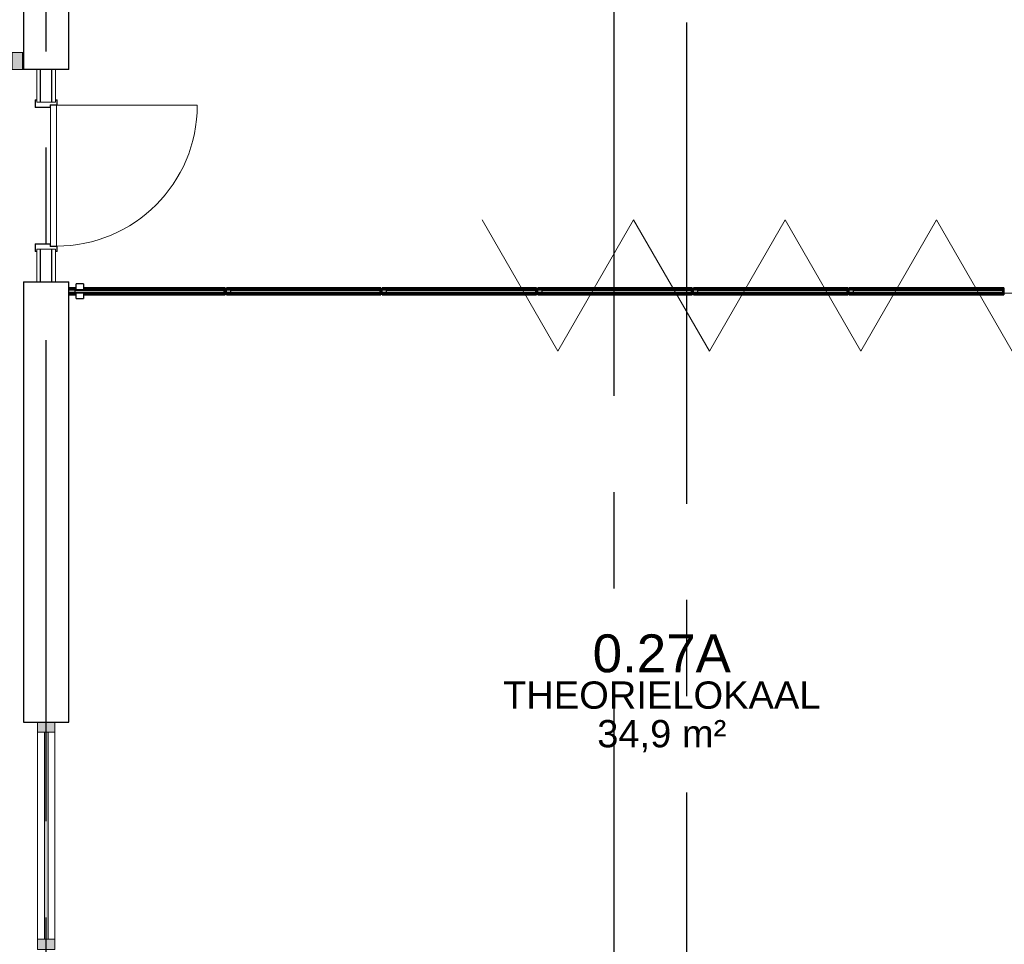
# Model space of a CAD drawing. Header units: millimetres. Extents: x -5940 to 121280, y -35718 to 26615.
# Tile 29 of 51: x 56075 to 62576, y 10258 to 16359. Entities that reach past the tile are written whole.
import ezdxf

# ---------------------------------------------------------------- set-up
doc = ezdxf.new("R2010")
doc.units = ezdxf.units.MM
doc.header["$LTSCALE"] = 100
doc.linetypes.add('CENTER', pattern=[50.8, 31.75, -6.35, 6.35, -6.35])
doc.linetypes.add('HIDDEN', pattern=[0.375, 0.25, -0.125])
for name, color, linetype in [('AL22----_BINNENWAND', 2, 'Continuous'), ('AL32----_BINNENKOZIJN', 1, 'Continuous'), ('BL$7----_STRAMIEN', 8, 'Continuous'), ('BL$8----_NVO RUIMTE', 253, 'HIDDEN'), ('BL$8----_RUIMTEBENAMING', 2, 'Continuous'), ('BL$8----_RUIMTENUMMER', 2, 'Continuous')]:
    doc.layers.add(name, color=color, linetype=linetype)
doc.styles.get("Standard").update_dxf_attribs({"font": 'arial.ttf'})

# ---------------------------------------------------------------- blocks, each defined once
blk = doc.blocks.new('System Panel - 31_CWP_glas_2-7858785-_--_100 begane grond')
at = {"linetype": 'ByBlock', "lineweight": -2}
blk.add_hatch(color=0, dxfattribs=at).paths.add_polyline_path([(683, -45), (-683, -45), (-683, -69), (683, -69)], flags=0)
at = {"color": 0, "linetype": 'ByBlock', "lineweight": -2}
for p, q in [((683, -45), (-683, -45)), ((-683, -45), (-683, -69)), ((683, -69), (683, -45)), ((-683, -69), (683, -69))]:
    blk.add_line(p, q, dxfattribs=at)
blk = doc.blocks.new('Rectangular Mullion - 31_CWM_067x114-7858732-_--_100 begane grond')
at = {"color": 0, "linetype": 'ByBlock', "lineweight": -2}
for p, q in [((59347.1, 42005.9), (59347.1, 43371.9)), ((59461.1, 42005.9), (59461.1, 43371.9))]:
    blk.add_line(p, q, dxfattribs=at)
blk = doc.blocks.new('Rectangular Mullion - 31_CWM_067x114-7858783-_--_100 begane grond')
at = {"linetype": 'ByBlock', "lineweight": -2}
blk.add_hatch(color=0, dxfattribs=at).paths.add_polyline_path([(0, 0), (-67, 0), (-67, 114), (0, 114)], flags=0)
at = {"color": 0, "linetype": 'ByBlock', "lineweight": -2}
for p, q in [((-67, 114), (0, 114)), ((-67, 0), (-67, 114)), ((0, 114), (0, 0)), ((0, 0), (-67, 0))]:
    blk.add_line(p, q, dxfattribs=at)
blk = doc.blocks.new('Rectangular Mullion - 31_CWM_067x114-7858784-_--_100 begane grond')
at = {"linetype": 'ByBlock', "lineweight": -2}
blk.add_hatch(color=0, dxfattribs=at).paths.add_polyline_path([(-67, 0), (0, 0), (0, 114), (-67, 114)], flags=0)
at = {"color": 0, "linetype": 'ByBlock', "lineweight": -2}
for p, q in [((0, 114), (-67, 114)), ((-67, 114), (-67, 0)), ((0, 0), (0, 114)), ((-67, 0), (0, 0))]:
    blk.add_line(p, q, dxfattribs=at)
blk = doc.blocks.new('Rectangular Mullion - 32-67x114-V59-_--_100 begane grond')
at = {"linetype": 'ByBlock', "lineweight": -2}
blk.add_hatch(color=0, dxfattribs=at).paths.add_polyline_path([(0, 0), (0, -114), (-67, -114), (-67, 0)], flags=0)
at = {"color": 0, "linetype": 'ByBlock', "lineweight": -2}
for p, q in [((-67, 0), (0, 0)), ((-67, -114), (-67, 0)), ((0, 0), (0, -114)), ((0, -114), (-67, -114))]:
    blk.add_line(p, q, dxfattribs=at)
blk = doc.blocks.new('FP_68-_--_100 begane grond')
at = {"color": 0, "linetype": 'ByBlock', "lineweight": -2}
for p, q in [((64706.1, 46258.9), (65726.1, 46258.9)), ((64780.4, 46264.2), (64782.8, 46263.4)), ((64782.8, 46263.4), (64785.2, 46262.6)), ((64785.2, 46262.6), (64787.6, 46261.9)), ((64787.6, 46261.9), (64790, 46261.2)), ((64790, 46261.2), (64792.4, 46260.6)), ((64792.4, 46260.6), (64794.8, 46260.1)), ((64794.8, 46260.1), (64797.2, 46259.6)), ((64797.2, 46259.6), (64799.6, 46259.1)), ((64799.6, 46259.1), (64802, 46258.8)), ((64802, 46258.8), (64804.4, 46258.4)), ((64804.4, 46258.4), (64806.8, 46258.2)), ((64806.8, 46258.2), (64809.2, 46258)), ((64809.2, 46258), (64811.6, 46257.8)), ((64811.6, 46257.8), (64814, 46257.7)), ((65361, 46264.2), (65363.4, 46263.4)), ((65363.4, 46263.4), (65365.8, 46262.6)), ((65365.8, 46262.6), (65368.2, 46261.9)), ((65368.2, 46261.9), (65370.6, 46261.2)), ((65370.6, 46261.2), (65373, 46260.6)), ((65373, 46260.6), (65375.4, 46260.1)), ((65375.4, 46260.1), (65377.8, 46259.6)), ((65377.8, 46259.6), (65380.2, 46259.1)), ((65380.2, 46259.1), (65382.6, 46258.8)), ((65382.6, 46258.8), (65385, 46258.4)), ((65385, 46258.4), (65387.4, 46258.2)), ((65387.4, 46258.2), (65389.8, 46258)), ((65389.8, 46258), (65392.2, 46257.8)), ((65392.2, 46257.8), (65394.6, 46257.7)), ((65519.7, 46264.2), (65522.1, 46263.4)), ((65522.1, 46263.4), (65524.5, 46262.6)), ((65524.5, 46262.6), (65526.9, 46261.9)), ((65526.9, 46261.9), (65529.3, 46261.2)), ((65529.3, 46261.2), (65531.7, 46260.6)), ((65531.7, 46260.6), (65534.1, 46260.1)), ((65534.1, 46260.1), (65536.5, 46259.6)), ((65536.5, 46259.6), (65538.9, 46259.1)), ((65538.9, 46259.1), (65541.3, 46258.8)), ((65541.3, 46258.8), (65543.7, 46258.4)), ((65543.7, 46258.4), (65546.1, 46258.2)), ((65546.1, 46258.2), (65548.5, 46258)), ((65548.5, 46258), (65550.9, 46257.8)), ((65550.9, 46257.8), (65553.3, 46257.7)), ((65678.5, 46264.2), (65680.9, 46263.4)), ((65680.9, 46263.4), (65683.3, 46262.6)), ((65683.3, 46262.6), (65685.7, 46261.9)), ((65685.7, 46261.9), (65688.1, 46261.2)), ((65688.1, 46261.2), (65690.5, 46260.6)), ((65690.5, 46260.6), (65692.9, 46260.1)), ((65692.9, 46260.1), (65695.3, 46259.6)), ((65695.3, 46259.6), (65697.7, 46259.1)), ((65697.7, 46259.1), (65700.1, 46258.8)), ((65700.1, 46258.8), (65702.5, 46258.4)), ((65702.5, 46258.4), (65704.9, 46258.2)), ((65704.9, 46258.2), (65707.3, 46258)), ((65707.3, 46258), (65709.7, 46257.8)), ((65709.7, 46257.8), (65712.1, 46257.7))]:
    blk.add_line(p, q, dxfattribs=at)
blk = doc.blocks.new('FP_69-_--_100 begane grond')
at = {"color": 0, "linetype": 'ByBlock', "lineweight": -2}
for p, q in [((65726.1, 46303.9), (64706.1, 46303.9)), ((65085.2, 46305), (65087.6, 46304.9)), ((65087.6, 46304.9), (65090, 46304.8)), ((65090, 46304.8), (65092.4, 46304.6)), ((65092.4, 46304.6), (65094.8, 46304.3)), ((65094.8, 46304.3), (65097.2, 46304)), ((65097.2, 46304), (65099.6, 46303.6)), ((65099.6, 46303.6), (65102, 46303.2)), ((65102, 46303.2), (65104.4, 46302.7)), ((65104.4, 46302.7), (65106.8, 46302.1)), ((65106.8, 46302.1), (65109.2, 46301.5)), ((65109.2, 46301.5), (65111.6, 46300.9)), ((65111.6, 46300.9), (65114, 46300.1)), ((65114, 46300.1), (65116.4, 46299.4)), ((65116.4, 46299.4), (65118.8, 46298.5)), ((65244, 46305), (65246.4, 46304.9)), ((65246.4, 46304.9), (65248.8, 46304.8)), ((65248.8, 46304.8), (65251.2, 46304.6)), ((65251.2, 46304.6), (65253.6, 46304.3)), ((65253.6, 46304.3), (65256, 46304)), ((65256, 46304), (65258.4, 46303.6)), ((65258.4, 46303.6), (65260.8, 46303.2)), ((65260.8, 46303.2), (65263.2, 46302.7)), ((65263.2, 46302.7), (65265.6, 46302.1)), ((65265.6, 46302.1), (65268, 46301.5)), ((65268, 46301.5), (65270.4, 46300.9)), ((65270.4, 46300.9), (65272.8, 46300.1)), ((65272.8, 46300.1), (65275.2, 46299.4)), ((65275.2, 46299.4), (65277.6, 46298.5)), ((65402.7, 46305), (65405.1, 46304.9)), ((65405.1, 46304.9), (65407.5, 46304.8)), ((65407.5, 46304.8), (65409.9, 46304.6)), ((65409.9, 46304.6), (65412.3, 46304.3)), ((65412.3, 46304.3), (65414.7, 46304)), ((65414.7, 46304), (65417.1, 46303.6)), ((65417.1, 46303.6), (65419.5, 46303.2)), ((65419.5, 46303.2), (65421.9, 46302.7)), ((65421.9, 46302.7), (65424.3, 46302.1)), ((65424.3, 46302.1), (65426.7, 46301.5)), ((65426.7, 46301.5), (65429.1, 46300.9)), ((65429.1, 46300.9), (65431.5, 46300.1)), ((65431.5, 46300.1), (65433.9, 46299.4)), ((65433.9, 46299.4), (65436.3, 46298.5))]:
    blk.add_line(p, q, dxfattribs=at)
blk = doc.blocks.new('FP_70-_--_100 begane grond')
at = {"color": 0, "linetype": 'ByBlock', "lineweight": -2}
for p, q in [((63678.1, 46258.9), (64698.1, 46258.9)), ((63723.7, 46264.2), (63726.1, 46263.4)), ((63726.1, 46263.4), (63728.5, 46262.6)), ((63728.5, 46262.6), (63730.9, 46261.9)), ((63730.9, 46261.9), (63733.3, 46261.2)), ((63733.3, 46261.2), (63735.7, 46260.6)), ((63735.7, 46260.6), (63738.1, 46260.1)), ((63738.1, 46260.1), (63740.5, 46259.6)), ((63740.5, 46259.6), (63742.9, 46259.1)), ((63742.9, 46259.1), (63745.3, 46258.8)), ((63745.3, 46258.8), (63747.7, 46258.4)), ((63747.7, 46258.4), (63750.1, 46258.2)), ((63750.1, 46258.2), (63752.5, 46258)), ((63752.5, 46258), (63754.9, 46257.8)), ((63754.9, 46257.8), (63757.3, 46257.7)), ((63882.4, 46264.2), (63884.8, 46263.4)), ((63884.8, 46263.4), (63887.2, 46262.6)), ((63887.2, 46262.6), (63889.6, 46261.9)), ((63889.6, 46261.9), (63892, 46261.2)), ((63892, 46261.2), (63894.4, 46260.6)), ((63894.4, 46260.6), (63896.8, 46260.1)), ((63896.8, 46260.1), (63899.2, 46259.6)), ((63899.2, 46259.6), (63901.6, 46259.1)), ((63901.6, 46259.1), (63904, 46258.8)), ((63904, 46258.8), (63906.4, 46258.4)), ((63906.4, 46258.4), (63908.8, 46258.2)), ((63908.8, 46258.2), (63911.2, 46258)), ((63911.2, 46258), (63913.6, 46257.8)), ((63913.6, 46257.8), (63916, 46257.7)), ((64462.9, 46264.2), (64465.3, 46263.4)), ((64465.3, 46263.4), (64467.7, 46262.6)), ((64467.7, 46262.6), (64470.1, 46261.9)), ((64470.1, 46261.9), (64472.5, 46261.2)), ((64472.5, 46261.2), (64474.9, 46260.6)), ((64474.9, 46260.6), (64477.3, 46260.1)), ((64477.3, 46260.1), (64479.7, 46259.6)), ((64479.7, 46259.6), (64482.1, 46259.1)), ((64482.1, 46259.1), (64484.5, 46258.8)), ((64484.5, 46258.8), (64486.9, 46258.4)), ((64486.9, 46258.4), (64489.3, 46258.2)), ((64489.3, 46258.2), (64491.7, 46258)), ((64491.7, 46258), (64494.1, 46257.8)), ((64494.1, 46257.8), (64496.5, 46257.7)), ((64621.7, 46264.2), (64624.1, 46263.4)), ((64624.1, 46263.4), (64626.5, 46262.6)), ((64626.5, 46262.6), (64628.9, 46261.9)), ((64628.9, 46261.9), (64631.3, 46261.2)), ((64631.3, 46261.2), (64633.7, 46260.6)), ((64633.7, 46260.6), (64636.1, 46260.1)), ((64636.1, 46260.1), (64638.5, 46259.6)), ((64638.5, 46259.6), (64640.9, 46259.1)), ((64640.9, 46259.1), (64643.3, 46258.8)), ((64643.3, 46258.8), (64645.7, 46258.4)), ((64645.7, 46258.4), (64648.1, 46258.2)), ((64648.1, 46258.2), (64650.5, 46258)), ((64650.5, 46258), (64652.9, 46257.8)), ((64652.9, 46257.8), (64655.3, 46257.7))]:
    blk.add_line(p, q, dxfattribs=at)
blk = doc.blocks.new('FP_71-_--_100 begane grond')
at = {"color": 0, "linetype": 'ByBlock', "lineweight": -2}
for p, q in [((64698.1, 46303.9), (63678.1, 46303.9)), ((64187.2, 46305), (64189.6, 46304.9)), ((64189.6, 46304.9), (64192, 46304.8)), ((64192, 46304.8), (64194.4, 46304.6)), ((64194.4, 46304.6), (64196.8, 46304.3)), ((64196.8, 46304.3), (64199.2, 46304)), ((64199.2, 46304), (64201.6, 46303.6)), ((64201.6, 46303.6), (64204, 46303.2)), ((64204, 46303.2), (64206.4, 46302.7)), ((64206.4, 46302.7), (64208.8, 46302.1)), ((64208.8, 46302.1), (64211.2, 46301.5)), ((64211.2, 46301.5), (64213.6, 46300.9)), ((64213.6, 46300.9), (64216, 46300.1)), ((64216, 46300.1), (64218.4, 46299.4)), ((64218.4, 46299.4), (64220.8, 46298.5)), ((64346, 46305), (64348.4, 46304.9)), ((64348.4, 46304.9), (64350.8, 46304.8)), ((64350.8, 46304.8), (64353.2, 46304.6)), ((64353.2, 46304.6), (64355.6, 46304.3)), ((64355.6, 46304.3), (64358, 46304)), ((64358, 46304), (64360.4, 46303.6)), ((64360.4, 46303.6), (64362.8, 46303.2)), ((64362.8, 46303.2), (64365.2, 46302.7)), ((64365.2, 46302.7), (64367.6, 46302.1)), ((64367.6, 46302.1), (64369.9, 46301.5)), ((64369.9, 46301.5), (64372.3, 46300.9)), ((64372.3, 46300.9), (64374.7, 46300.1)), ((64374.7, 46300.1), (64377.1, 46299.4)), ((64377.1, 46299.4), (64379.5, 46298.5)), ((64504.7, 46305), (64507.1, 46304.9)), ((64507.1, 46304.9), (64509.5, 46304.8)), ((64509.5, 46304.8), (64511.9, 46304.6)), ((64511.9, 46304.6), (64514.3, 46304.3)), ((64514.3, 46304.3), (64516.7, 46304)), ((64516.7, 46304), (64519.1, 46303.6)), ((64519.1, 46303.6), (64521.5, 46303.2)), ((64521.5, 46303.2), (64523.9, 46302.7)), ((64523.9, 46302.7), (64526.3, 46302.1)), ((64526.3, 46302.1), (64528.7, 46301.5)), ((64528.7, 46301.5), (64531.1, 46300.9)), ((64531.1, 46300.9), (64533.5, 46300.1)), ((64533.5, 46300.1), (64535.9, 46299.4)), ((64535.9, 46299.4), (64538.3, 46298.5))]:
    blk.add_line(p, q, dxfattribs=at)
blk = doc.blocks.new('FP_72-_--_100 begane grond')
at = {"color": 0, "linetype": 'ByBlock', "lineweight": -2}
for p, q in [((62650.1, 46258.9), (63670.1, 46258.9)), ((62666.9, 46264.2), (62669.3, 46263.4)), ((62669.3, 46263.4), (62671.7, 46262.6)), ((62671.7, 46262.6), (62674.1, 46261.9)), ((62674.1, 46261.9), (62676.5, 46261.2)), ((62676.5, 46261.2), (62678.9, 46260.6)), ((62678.9, 46260.6), (62681.3, 46260.1)), ((62681.3, 46260.1), (62683.7, 46259.6)), ((62683.7, 46259.6), (62686.1, 46259.1)), ((62686.1, 46259.1), (62688.5, 46258.8)), ((62688.5, 46258.8), (62690.9, 46258.4)), ((62690.9, 46258.4), (62693.3, 46258.2)), ((62693.3, 46258.2), (62695.7, 46258)), ((62695.7, 46258), (62698.1, 46257.8)), ((62698.1, 46257.8), (62700.5, 46257.7)), ((62825.6, 46264.2), (62828, 46263.4)), ((62828, 46263.4), (62830.4, 46262.6)), ((62830.4, 46262.6), (62832.8, 46261.9)), ((62832.8, 46261.9), (62835.2, 46261.2)), ((62835.2, 46261.2), (62837.6, 46260.6)), ((62837.6, 46260.6), (62840, 46260.1)), ((62840, 46260.1), (62842.4, 46259.6)), ((62842.4, 46259.6), (62844.8, 46259.1)), ((62844.8, 46259.1), (62847.2, 46258.8)), ((62847.2, 46258.8), (62849.6, 46258.4)), ((62849.6, 46258.4), (62852, 46258.2)), ((62852, 46258.2), (62854.4, 46258)), ((62854.4, 46258), (62856.8, 46257.8)), ((62856.8, 46257.8), (62859.2, 46257.7)), ((62984.4, 46264.2), (62986.8, 46263.4)), ((62986.8, 46263.4), (62989.2, 46262.6)), ((62989.2, 46262.6), (62991.6, 46261.9)), ((62991.6, 46261.9), (62994, 46261.2)), ((62994, 46261.2), (62996.4, 46260.6)), ((62996.4, 46260.6), (62998.8, 46260.1)), ((62998.8, 46260.1), (63001.2, 46259.6)), ((63001.2, 46259.6), (63003.6, 46259.1)), ((63003.6, 46259.1), (63006, 46258.8)), ((63006, 46258.8), (63008.4, 46258.4)), ((63008.4, 46258.4), (63010.8, 46258.2)), ((63010.8, 46258.2), (63013.2, 46258)), ((63013.2, 46258), (63015.6, 46257.8)), ((63015.6, 46257.8), (63018, 46257.7)), ((63564.9, 46264.2), (63567.3, 46263.4)), ((63567.3, 46263.4), (63569.7, 46262.6)), ((63569.7, 46262.6), (63572.1, 46261.9)), ((63572.1, 46261.9), (63574.5, 46261.2)), ((63574.5, 46261.2), (63576.9, 46260.6)), ((63576.9, 46260.6), (63579.3, 46260.1)), ((63579.3, 46260.1), (63581.7, 46259.6)), ((63581.7, 46259.6), (63584.1, 46259.1)), ((63584.1, 46259.1), (63586.5, 46258.8)), ((63586.5, 46258.8), (63588.9, 46258.4)), ((63588.9, 46258.4), (63591.3, 46258.2)), ((63591.3, 46258.2), (63593.7, 46258)), ((63593.7, 46258), (63596.1, 46257.8)), ((63596.1, 46257.8), (63598.5, 46257.7))]:
    blk.add_line(p, q, dxfattribs=at)
blk = doc.blocks.new('FP_73-_--_100 begane grond')
at = {"color": 0, "linetype": 'ByBlock', "lineweight": -2}
for p, q in [((63670.1, 46303.9), (62650.1, 46303.9)), ((62708.7, 46305), (62711.1, 46304.9)), ((62711.1, 46304.9), (62713.5, 46304.8)), ((62713.5, 46304.8), (62715.9, 46304.6)), ((62715.9, 46304.6), (62718.3, 46304.3)), ((62718.3, 46304.3), (62720.7, 46304)), ((62720.7, 46304), (62723.1, 46303.6)), ((62723.1, 46303.6), (62725.5, 46303.2)), ((62725.5, 46303.2), (62727.9, 46302.7)), ((62727.9, 46302.7), (62730.2, 46302.1)), ((62730.2, 46302.1), (62732.6, 46301.5)), ((62732.6, 46301.5), (62735, 46300.9)), ((62735, 46300.9), (62737.4, 46300.1)), ((62737.4, 46300.1), (62739.8, 46299.4)), ((62739.8, 46299.4), (62742.2, 46298.5)), ((63289.2, 46305), (63291.6, 46304.9)), ((63291.6, 46304.9), (63294, 46304.8)), ((63294, 46304.8), (63296.4, 46304.6)), ((63296.4, 46304.6), (63298.8, 46304.3)), ((63298.8, 46304.3), (63301.2, 46304)), ((63301.2, 46304), (63303.6, 46303.6)), ((63303.6, 46303.6), (63306, 46303.2)), ((63306, 46303.2), (63308.4, 46302.7)), ((63308.4, 46302.7), (63310.8, 46302.1)), ((63310.8, 46302.1), (63313.2, 46301.5)), ((63313.2, 46301.5), (63315.6, 46300.9)), ((63315.6, 46300.9), (63318, 46300.1)), ((63318, 46300.1), (63320.4, 46299.4)), ((63320.4, 46299.4), (63322.8, 46298.5)), ((63447.9, 46305), (63450.3, 46304.9)), ((63450.3, 46304.9), (63452.7, 46304.8)), ((63452.7, 46304.8), (63455.1, 46304.6)), ((63455.1, 46304.6), (63457.5, 46304.3)), ((63457.5, 46304.3), (63459.9, 46304)), ((63459.9, 46304), (63462.3, 46303.6)), ((63462.3, 46303.6), (63464.7, 46303.2)), ((63464.7, 46303.2), (63467.1, 46302.7)), ((63467.1, 46302.7), (63469.5, 46302.1)), ((63469.5, 46302.1), (63471.9, 46301.5)), ((63471.9, 46301.5), (63474.3, 46300.9)), ((63474.3, 46300.9), (63476.7, 46300.1)), ((63476.7, 46300.1), (63479.1, 46299.4)), ((63479.1, 46299.4), (63481.5, 46298.5)), ((63606.7, 46305), (63609.1, 46304.9)), ((63609.1, 46304.9), (63611.5, 46304.8)), ((63611.5, 46304.8), (63613.9, 46304.6)), ((63613.9, 46304.6), (63616.3, 46304.3)), ((63616.3, 46304.3), (63618.7, 46304)), ((63618.7, 46304), (63621.1, 46303.6)), ((63621.1, 46303.6), (63623.5, 46303.2)), ((63623.5, 46303.2), (63625.9, 46302.7)), ((63625.9, 46302.7), (63628.3, 46302.1)), ((63628.3, 46302.1), (63630.7, 46301.5)), ((63630.7, 46301.5), (63633.1, 46300.9)), ((63633.1, 46300.9), (63635.5, 46300.1)), ((63635.5, 46300.1), (63637.9, 46299.4)), ((63637.9, 46299.4), (63640.3, 46298.5))]:
    blk.add_line(p, q, dxfattribs=at)
blk = doc.blocks.new('FP_74-_--_100 begane grond')
at = {"color": 0, "linetype": 'ByBlock', "lineweight": -2}
for p, q in [((61622.1, 46258.9), (62642.1, 46258.9)), ((61768.9, 46264.2), (61771.3, 46263.4)), ((61771.3, 46263.4), (61773.7, 46262.6)), ((61773.7, 46262.6), (61776.1, 46261.9)), ((61776.1, 46261.9), (61778.5, 46261.2)), ((61778.5, 46261.2), (61780.9, 46260.6)), ((61780.9, 46260.6), (61783.3, 46260.1)), ((61783.3, 46260.1), (61785.7, 46259.6)), ((61785.7, 46259.6), (61788.1, 46259.1)), ((61788.1, 46259.1), (61790.5, 46258.8)), ((61790.5, 46258.8), (61792.9, 46258.4)), ((61792.9, 46258.4), (61795.3, 46258.2)), ((61795.3, 46258.2), (61797.7, 46258)), ((61797.7, 46258), (61800.1, 46257.8)), ((61800.1, 46257.8), (61802.5, 46257.7)), ((61927.6, 46264.2), (61930, 46263.4)), ((61930, 46263.4), (61932.4, 46262.6)), ((61932.4, 46262.6), (61934.8, 46261.9)), ((61934.8, 46261.9), (61937.2, 46261.2)), ((61937.2, 46261.2), (61939.6, 46260.6)), ((61939.6, 46260.6), (61942, 46260.1)), ((61942, 46260.1), (61944.4, 46259.6)), ((61944.4, 46259.6), (61946.8, 46259.1)), ((61946.8, 46259.1), (61949.2, 46258.8)), ((61949.2, 46258.8), (61951.6, 46258.4)), ((61951.6, 46258.4), (61954, 46258.2)), ((61954, 46258.2), (61956.4, 46258)), ((61956.4, 46258), (61958.8, 46257.8)), ((61958.8, 46257.8), (61961.2, 46257.7)), ((62086.4, 46264.2), (62088.8, 46263.4)), ((62088.8, 46263.4), (62091.2, 46262.6)), ((62091.2, 46262.6), (62093.6, 46261.9)), ((62093.6, 46261.9), (62096, 46261.2)), ((62096, 46261.2), (62098.4, 46260.6)), ((62098.4, 46260.6), (62100.8, 46260.1)), ((62100.8, 46260.1), (62103.2, 46259.6)), ((62103.2, 46259.6), (62105.6, 46259.1)), ((62105.6, 46259.1), (62108, 46258.8)), ((62108, 46258.8), (62110.4, 46258.4)), ((62110.4, 46258.4), (62112.8, 46258.2)), ((62112.8, 46258.2), (62115.2, 46258)), ((62115.2, 46258), (62117.6, 46257.8)), ((62117.6, 46257.8), (62120, 46257.7))]:
    blk.add_line(p, q, dxfattribs=at)
blk = doc.blocks.new('FP_75-_--_100 begane grond')
at = {"color": 0, "linetype": 'ByBlock', "lineweight": -2}
for p, q in [((62642.1, 46303.9), (61622.1, 46303.9)), ((61651.9, 46305), (61654.3, 46304.9)), ((61654.3, 46304.9), (61656.7, 46304.8)), ((61656.7, 46304.8), (61659.1, 46304.6)), ((61659.1, 46304.6), (61661.5, 46304.3)), ((61661.5, 46304.3), (61663.9, 46304)), ((61663.9, 46304), (61666.3, 46303.6)), ((61666.3, 46303.6), (61668.7, 46303.2)), ((61668.7, 46303.2), (61671.1, 46302.7)), ((61671.1, 46302.7), (61673.5, 46302.1)), ((61673.5, 46302.1), (61675.9, 46301.5)), ((61675.9, 46301.5), (61678.3, 46300.9)), ((61678.3, 46300.9), (61680.7, 46300.1)), ((61680.7, 46300.1), (61683.1, 46299.4)), ((61683.1, 46299.4), (61685.5, 46298.5)), ((61810.6, 46305), (61813, 46304.9)), ((61813, 46304.9), (61815.4, 46304.8)), ((61815.4, 46304.8), (61817.8, 46304.6)), ((61817.8, 46304.6), (61820.2, 46304.3)), ((61820.2, 46304.3), (61822.6, 46304)), ((61822.6, 46304), (61825, 46303.6)), ((61825, 46303.6), (61827.4, 46303.2)), ((61827.4, 46303.2), (61829.8, 46302.7)), ((61829.8, 46302.7), (61832.2, 46302.1)), ((61832.2, 46302.1), (61834.6, 46301.5)), ((61834.6, 46301.5), (61837, 46300.9)), ((61837, 46300.9), (61839.4, 46300.1)), ((61839.4, 46300.1), (61841.8, 46299.4)), ((61841.8, 46299.4), (61844.2, 46298.5)), ((62391.2, 46305), (62393.6, 46304.9)), ((62393.6, 46304.9), (62396, 46304.8)), ((62396, 46304.8), (62398.4, 46304.6)), ((62398.4, 46304.6), (62400.8, 46304.3)), ((62400.8, 46304.3), (62403.2, 46304)), ((62403.2, 46304), (62405.6, 46303.6)), ((62405.6, 46303.6), (62408, 46303.2)), ((62408, 46303.2), (62410.4, 46302.7)), ((62410.4, 46302.7), (62412.7, 46302.1)), ((62412.7, 46302.1), (62415.1, 46301.5)), ((62415.1, 46301.5), (62417.5, 46300.9)), ((62417.5, 46300.9), (62419.9, 46300.1)), ((62419.9, 46300.1), (62422.3, 46299.4)), ((62422.3, 46299.4), (62424.7, 46298.5)), ((62549.9, 46305), (62552.3, 46304.9)), ((62552.3, 46304.9), (62554.7, 46304.8)), ((62554.7, 46304.8), (62557.1, 46304.6)), ((62557.1, 46304.6), (62559.5, 46304.3)), ((62559.5, 46304.3), (62561.9, 46304)), ((62561.9, 46304), (62564.3, 46303.6)), ((62564.3, 46303.6), (62566.7, 46303.2)), ((62566.7, 46303.2), (62569.1, 46302.7)), ((62569.1, 46302.7), (62571.5, 46302.1)), ((62571.5, 46302.1), (62573.9, 46301.5)), ((62573.9, 46301.5), (62576.3, 46300.9)), ((62576.3, 46300.9), (62578.7, 46300.1)), ((62578.7, 46300.1), (62581.1, 46299.4)), ((62581.1, 46299.4), (62583.5, 46298.5))]:
    blk.add_line(p, q, dxfattribs=at)
blk = doc.blocks.new('FP_76-_--_100 begane grond')
at = {"color": 0, "linetype": 'ByBlock', "lineweight": -2}
for p, q in [((60594.1, 46258.9), (61614.1, 46258.9)), ((60870.8, 46264.2), (60873.2, 46263.4)), ((60873.2, 46263.4), (60875.6, 46262.6)), ((60875.6, 46262.6), (60878, 46261.9)), ((60878, 46261.9), (60880.4, 46261.2)), ((60880.4, 46261.2), (60882.8, 46260.6)), ((60882.8, 46260.6), (60885.2, 46260.1)), ((60885.2, 46260.1), (60887.6, 46259.6)), ((60887.6, 46259.6), (60890, 46259.1)), ((60890, 46259.1), (60892.4, 46258.8)), ((60892.4, 46258.8), (60894.8, 46258.4)), ((60894.8, 46258.4), (60897.2, 46258.2)), ((60897.2, 46258.2), (60899.6, 46258)), ((60899.6, 46258), (60902, 46257.8)), ((60902, 46257.8), (60904.4, 46257.7)), ((61029.6, 46264.2), (61032, 46263.4)), ((61032, 46263.4), (61034.4, 46262.6)), ((61034.4, 46262.6), (61036.8, 46261.9)), ((61036.8, 46261.9), (61039.2, 46261.2)), ((61039.2, 46261.2), (61041.6, 46260.6)), ((61041.6, 46260.6), (61044, 46260.1)), ((61044, 46260.1), (61046.4, 46259.6)), ((61046.4, 46259.6), (61048.8, 46259.1)), ((61048.8, 46259.1), (61051.2, 46258.8)), ((61051.2, 46258.8), (61053.6, 46258.4)), ((61053.6, 46258.4), (61056, 46258.2)), ((61056, 46258.2), (61058.4, 46258)), ((61058.4, 46258), (61060.8, 46257.8)), ((61060.8, 46257.8), (61063.2, 46257.7)), ((61188.3, 46264.2), (61190.7, 46263.4)), ((61190.7, 46263.4), (61193.1, 46262.6)), ((61193.1, 46262.6), (61195.5, 46261.9)), ((61195.5, 46261.9), (61197.9, 46261.2)), ((61197.9, 46261.2), (61200.3, 46260.6)), ((61200.3, 46260.6), (61202.7, 46260.1)), ((61202.7, 46260.1), (61205.1, 46259.6)), ((61205.1, 46259.6), (61207.5, 46259.1)), ((61207.5, 46259.1), (61209.9, 46258.8)), ((61209.9, 46258.8), (61212.3, 46258.4)), ((61212.3, 46258.4), (61214.7, 46258.2)), ((61214.7, 46258.2), (61217.1, 46258)), ((61217.1, 46258), (61219.5, 46257.8)), ((61219.5, 46257.8), (61221.9, 46257.7))]:
    blk.add_line(p, q, dxfattribs=at)
blk = doc.blocks.new('FP_77-_--_100 begane grond')
at = {"color": 0, "linetype": 'ByBlock', "lineweight": -2}
for p, q in [((60594.1, 46305), (60596.4, 46305)), ((61614.1, 46303.9), (60594.1, 46303.9)), ((60596.4, 46305), (60598.7, 46304.8)), ((60598.7, 46304.8), (60601, 46304.7)), ((60601, 46304.7), (60603.3, 46304.5)), ((60603.3, 46304.5), (60605.6, 46304.2)), ((60605.6, 46304.2), (60607.9, 46303.9)), ((60607.9, 46303.9), (60610.2, 46303.5)), ((60610.2, 46303.5), (60612.5, 46303)), ((60612.5, 46303), (60614.8, 46302.6)), ((60614.8, 46302.6), (60617.1, 46302)), ((60617.1, 46302), (60619.5, 46301.4)), ((60619.5, 46301.4), (60621.8, 46300.8)), ((60621.8, 46300.8), (60624.1, 46300.1)), ((60624.1, 46300.1), (60626.4, 46299.3)), ((60626.4, 46299.3), (60628.7, 46298.5)), ((60753.9, 46305), (60756.3, 46304.9)), ((60756.3, 46304.9), (60758.7, 46304.8)), ((60758.7, 46304.8), (60761.1, 46304.6)), ((60761.1, 46304.6), (60763.5, 46304.3)), ((60763.5, 46304.3), (60765.9, 46304)), ((60765.9, 46304), (60768.3, 46303.6)), ((60768.3, 46303.6), (60770.7, 46303.2)), ((60770.7, 46303.2), (60773, 46302.7)), ((60773, 46302.7), (60775.4, 46302.1)), ((60775.4, 46302.1), (60777.8, 46301.5)), ((60777.8, 46301.5), (60780.2, 46300.9)), ((60780.2, 46300.9), (60782.6, 46300.1)), ((60782.6, 46300.1), (60785, 46299.4)), ((60785, 46299.4), (60787.4, 46298.5)), ((60912.6, 46305), (60915, 46304.9)), ((60915, 46304.9), (60917.4, 46304.8)), ((60917.4, 46304.8), (60919.8, 46304.6)), ((60919.8, 46304.6), (60922.2, 46304.3)), ((60922.2, 46304.3), (60924.6, 46304)), ((60924.6, 46304), (60927, 46303.6)), ((60927, 46303.6), (60929.4, 46303.2)), ((60929.4, 46303.2), (60931.8, 46302.7)), ((60931.8, 46302.7), (60934.2, 46302.1)), ((60934.2, 46302.1), (60936.6, 46301.5)), ((60936.6, 46301.5), (60939, 46300.9)), ((60939, 46300.9), (60941.4, 46300.1)), ((60941.4, 46300.1), (60943.8, 46299.4)), ((60943.8, 46299.4), (60946.2, 46298.5)), ((61493.1, 46305), (61495.5, 46304.9)), ((61495.5, 46304.9), (61497.9, 46304.8)), ((61497.9, 46304.8), (61500.3, 46304.6)), ((61500.3, 46304.6), (61502.7, 46304.3)), ((61502.7, 46304.3), (61505.1, 46304)), ((61505.1, 46304), (61507.5, 46303.6)), ((61507.5, 46303.6), (61509.9, 46303.2)), ((61509.9, 46303.2), (61512.3, 46302.7)), ((61512.3, 46302.7), (61514.7, 46302.1)), ((61514.7, 46302.1), (61517.1, 46301.5)), ((61517.1, 46301.5), (61519.5, 46300.9)), ((61519.5, 46300.9), (61521.9, 46300.1)), ((61521.9, 46300.1), (61524.3, 46299.4)), ((61524.3, 46299.4), (61526.7, 46298.5))]:
    blk.add_line(p, q, dxfattribs=at)
blk = doc.blocks.new('FP_78-_--_100 begane grond')
at = {"color": 0, "linetype": 'ByBlock', "lineweight": -2}
for p, q in [((59554.1, 46258.9), (59601.1, 46258.9)), ((59651.1, 46258.9), (60586.1, 46258.9)), ((59972.8, 46264.2), (59975.2, 46263.4)), ((59975.2, 46263.4), (59977.6, 46262.6)), ((59977.6, 46262.6), (59980, 46261.9)), ((59980, 46261.9), (59982.4, 46261.2)), ((59982.4, 46261.2), (59984.8, 46260.6)), ((59984.8, 46260.6), (59987.2, 46260.1)), ((59987.2, 46260.1), (59989.6, 46259.6)), ((59989.6, 46259.6), (59992, 46259.1)), ((59992, 46259.1), (59994.4, 46258.8)), ((59994.4, 46258.8), (59996.8, 46258.4)), ((59996.8, 46258.4), (59999.2, 46258.2)), ((59999.2, 46258.2), (60001.6, 46258)), ((60001.6, 46258), (60004, 46257.8)), ((60004, 46257.8), (60006.4, 46257.7)), ((60131.6, 46264.2), (60134, 46263.4)), ((60134, 46263.4), (60136.4, 46262.6)), ((60136.4, 46262.6), (60138.8, 46261.9)), ((60138.8, 46261.9), (60141.2, 46261.2)), ((60141.2, 46261.2), (60143.6, 46260.6)), ((60143.6, 46260.6), (60146, 46260.1)), ((60146, 46260.1), (60148.4, 46259.6)), ((60148.4, 46259.6), (60150.8, 46259.1)), ((60150.8, 46259.1), (60153.2, 46258.8)), ((60153.2, 46258.8), (60155.6, 46258.4)), ((60155.6, 46258.4), (60158, 46258.2)), ((60158, 46258.2), (60160.4, 46258)), ((60160.4, 46258), (60162.8, 46257.8)), ((60162.8, 46257.8), (60165.1, 46257.7)), ((60290.3, 46264.2), (60292.7, 46263.4)), ((60292.7, 46263.4), (60295.1, 46262.6)), ((60295.1, 46262.6), (60297.5, 46261.9)), ((60297.5, 46261.9), (60299.9, 46261.2)), ((60299.9, 46261.2), (60302.3, 46260.6)), ((60302.3, 46260.6), (60304.7, 46260.1)), ((60304.7, 46260.1), (60307.1, 46259.6)), ((60307.1, 46259.6), (60309.5, 46259.1)), ((60309.5, 46259.1), (60311.9, 46258.8)), ((60311.9, 46258.8), (60314.3, 46258.4)), ((60314.3, 46258.4), (60316.7, 46258.2)), ((60316.7, 46258.2), (60319.1, 46258)), ((60319.1, 46258), (60321.5, 46257.8)), ((60321.5, 46257.8), (60323.9, 46257.7))]:
    blk.add_line(p, q, dxfattribs=at)
blk = doc.blocks.new('FP_79-_--_100 begane grond')
at = {"color": 0, "linetype": 'ByBlock', "lineweight": -2}
for p, q in [((59601.1, 46303.9), (59554.1, 46303.9)), ((60586.1, 46303.9), (59651.1, 46303.9)), ((59697.1, 46305), (59699.5, 46304.9)), ((59699.5, 46304.9), (59701.9, 46304.8)), ((59701.9, 46304.8), (59704.3, 46304.6)), ((59704.3, 46304.6), (59706.7, 46304.3)), ((59706.7, 46304.3), (59709.1, 46304)), ((59709.1, 46304), (59711.5, 46303.6)), ((59711.5, 46303.6), (59713.9, 46303.2)), ((59713.9, 46303.2), (59716.3, 46302.7)), ((59716.3, 46302.7), (59718.7, 46302.1)), ((59718.7, 46302.1), (59721.1, 46301.5)), ((59721.1, 46301.5), (59723.5, 46300.9)), ((59723.5, 46300.9), (59725.9, 46300.1)), ((59725.9, 46300.1), (59728.3, 46299.4)), ((59728.3, 46299.4), (59730.7, 46298.5)), ((59855.8, 46305), (59858.2, 46304.9)), ((59858.2, 46304.9), (59860.6, 46304.8)), ((59860.6, 46304.8), (59863, 46304.6)), ((59863, 46304.6), (59865.4, 46304.3)), ((59865.4, 46304.3), (59867.8, 46304)), ((59867.8, 46304), (59870.2, 46303.6)), ((59870.2, 46303.6), (59872.6, 46303.2)), ((59872.6, 46303.2), (59875, 46302.7)), ((59875, 46302.7), (59877.4, 46302.1)), ((59877.4, 46302.1), (59879.8, 46301.5)), ((59879.8, 46301.5), (59882.2, 46300.9)), ((59882.2, 46300.9), (59884.6, 46300.1)), ((59884.6, 46300.1), (59887, 46299.4)), ((59887, 46299.4), (59889.4, 46298.5)), ((60014.6, 46305), (60017, 46304.9)), ((60017, 46304.9), (60019.4, 46304.8)), ((60019.4, 46304.8), (60021.8, 46304.6)), ((60021.8, 46304.6), (60024.2, 46304.3)), ((60024.2, 46304.3), (60026.6, 46304)), ((60026.6, 46304), (60029, 46303.6)), ((60029, 46303.6), (60031.4, 46303.2)), ((60031.4, 46303.2), (60033.8, 46302.7)), ((60033.8, 46302.7), (60036.2, 46302.1)), ((60036.2, 46302.1), (60038.6, 46301.5)), ((60038.6, 46301.5), (60041, 46300.9)), ((60041, 46300.9), (60043.4, 46300.1)), ((60043.4, 46300.1), (60045.8, 46299.4)), ((60045.8, 46299.4), (60048.2, 46298.5))]:
    blk.add_line(p, q, dxfattribs=at)
blk = doc.blocks.new('NLRS_32_DO_WB_KMS1_krepel_ISR - 930-125-7958545-_--_100 begane grond')
at = {"color": 0, "linetype": 'ByBlock', "lineweight": -2}
for p, q in [((-482.4, 62.5), (-482.4, 70.5)), ((-480.4, 72.5), (-449.4, 72.5)), ((-480.4, 68.5), (-480.4, 62.5)), ((-451.4, 70.5), (-478.4, 70.5)), ((-449.4, 29.5), (-449.4, 68.5)), ((-447.4, 70.5), (-447.4, 29.5)), ((482.6, 29.5), (482.6, 70.5)), ((484.6, 72.5), (515.6, 72.5)), ((484.6, 68.5), (484.6, 29.5)), ((513.6, 70.5), (486.6, 70.5)), ((515.6, 62.5), (515.6, 68.5)), ((517.6, 70.5), (517.6, 62.5)), ((-480.4, 62.5), (-482.4, 62.5)), ((-445.4, 27.5), (-434.4, 27.5)), ((-436.4, 25.5), (-445.4, 25.5)), ((-434.4, -68.5), (-434.4, 23.5)), ((-432.4, 25.5), (-432.4, -70.5)), ((467.6, -70.5), (467.6, 25.5)), ((469.6, 27.5), (480.6, 27.5)), ((469.6, 23.5), (469.6, -68.5)), ((480.6, 25.5), (471.6, 25.5)), ((517.6, 62.5), (515.6, 62.5)), ((-482.4, -62.5), (-480.4, -62.5)), ((-482.4, -70.5), (-482.4, -62.5)), ((-480.4, -62.5), (-480.4, -68.5)), ((515.6, -68.5), (515.6, -62.5)), ((515.6, -62.5), (517.6, -62.5)), ((517.6, -62.5), (517.6, -70.5)), ((-434.4, -72.5), (-480.4, -72.5)), ((-478.4, -70.5), (-436.4, -70.5)), ((515.6, -72.5), (469.6, -72.5)), ((471.6, -70.5), (513.6, -70.5))]:
    blk.add_line(p, q, dxfattribs=at)
at = {"color": 0, "linetype": 'ByBlock', "lineweight": -2, "flags": 128}
for points in [[(-482.4, 70.5), (-482.3, 70.9), (-482.2, 71.4), (-482, 71.7), (-481.6, 72.1), (-481.3, 72.3), (-480.8, 72.4), (-480.4, 72.5)], [(-478.4, 70.5), (-478.8, 70.4), (-479.3, 70.3), (-479.6, 70.1), (-480, 69.7), (-480.2, 69.4), (-480.3, 68.9), (-480.4, 68.5)], [(-451.4, 70.5), (-451, 70.4), (-450.5, 70.3), (-450.2, 70.1), (-449.8, 69.7), (-449.6, 69.4), (-449.4, 68.9), (-449.4, 68.5)], [(-449.4, 72.5), (-448.9, 72.4), (-448.5, 72.3), (-448.1, 72.1), (-447.8, 71.8), (-447.6, 71.4), (-447.4, 71), (-447.4, 70.5)], [(482.6, 70.5), (482.7, 71), (482.8, 71.4), (483, 71.8), (483.4, 72.1), (483.7, 72.3), (484.2, 72.4), (484.6, 72.5)], [(484.6, 68.5), (484.7, 68.9), (484.8, 69.4), (485, 69.7), (485.4, 70.1), (485.7, 70.3), (486.2, 70.4), (486.6, 70.5)], [(515.6, 68.5), (515.6, 68.9), (515.4, 69.4), (515.2, 69.7), (514.8, 70.1), (514.5, 70.3), (514, 70.4), (513.6, 70.5)], [(515.6, 72.5), (516, 72.4), (516.5, 72.3), (516.8, 72.1), (517.2, 71.7), (517.4, 71.4), (517.6, 70.9), (517.6, 70.5)], [(-445.4, 25.5), (-446.3, 25.6), (-447.1, 25.9), (-447.9, 26.4), (-448.5, 27), (-449, 27.8), (-449.3, 28.6), (-449.4, 29.5)], [(-447.4, 29.5), (-447.3, 29.1), (-447.2, 28.6), (-447, 28.3), (-446.6, 27.9), (-446.3, 27.7), (-445.8, 27.6), (-445.4, 27.5)], [(-434.4, 23.5), (-434.4, 23.9), (-434.6, 24.4), (-434.8, 24.7), (-435.2, 25.1), (-435.5, 25.3), (-436, 25.4), (-436.4, 25.5)], [(-434.4, 27.5), (-434, 27.4), (-433.5, 27.3), (-433.2, 27.1), (-432.8, 26.7), (-432.6, 26.4), (-432.4, 25.9), (-432.4, 25.5)], [(467.6, 25.5), (467.7, 25.9), (467.8, 26.4), (468, 26.7), (468.4, 27.1), (468.7, 27.3), (469.2, 27.4), (469.6, 27.5)], [(471.6, 25.5), (471.2, 25.4), (470.7, 25.3), (470.4, 25.1), (470, 24.7), (469.8, 24.4), (469.7, 23.9), (469.6, 23.5)], [(480.6, 27.5), (481, 27.6), (481.5, 27.7), (481.8, 27.9), (482.2, 28.3), (482.4, 28.6), (482.6, 29.1), (482.6, 29.5)], [(484.6, 29.5), (484.5, 28.6), (484.2, 27.8), (483.7, 27), (483.1, 26.4), (482.3, 25.9), (481.5, 25.6), (480.6, 25.5)], [(-480.4, -72.5), (-480.8, -72.4), (-481.3, -72.3), (-481.6, -72.1), (-482, -71.7), (-482.2, -71.4), (-482.3, -70.9), (-482.4, -70.5)], [(-480.4, -68.5), (-480.3, -68.9), (-480.2, -69.4), (-480, -69.7), (-479.6, -70.1), (-479.3, -70.3), (-478.8, -70.4), (-478.4, -70.5)], [(-436.4, -70.5), (-436, -70.4), (-435.5, -70.3), (-435.2, -70.1), (-434.8, -69.7), (-434.6, -69.4), (-434.4, -68.9), (-434.4, -68.5)], [(-432.4, -70.5), (-432.4, -70.9), (-432.6, -71.4), (-432.8, -71.7), (-433.2, -72.1), (-433.5, -72.3), (-434, -72.4), (-434.4, -72.5)], [(469.6, -72.5), (469.2, -72.4), (468.7, -72.3), (468.4, -72.1), (468, -71.7), (467.8, -71.4), (467.7, -70.9), (467.6, -70.5)], [(469.6, -68.5), (469.7, -68.9), (469.8, -69.4), (470, -69.7), (470.4, -70.1), (470.7, -70.3), (471.2, -70.4), (471.6, -70.5)], [(513.6, -70.5), (514, -70.4), (514.5, -70.3), (514.8, -70.1), (515.2, -69.7), (515.4, -69.4), (515.6, -68.9), (515.6, -68.5)], [(517.6, -70.5), (517.6, -70.9), (517.4, -71.4), (517.2, -71.7), (516.8, -72.1), (516.5, -72.3), (516, -72.4), (515.6, -72.5)]]:
    blk.add_lwpolyline(points, dxfattribs=at)
blk = doc.blocks.new('NLRS_32_DO_WPB_onderdeel deur-SH_krepel_ISR - lakdeur_stomp_krepel-V26-_--_100 begane grond')
at = {"color": 0, "linetype": 'ByBlock', "lineweight": -2}
for p, q in [((-465, 3), (-465, 930)), ((-465, 0), (465, 0)), ((465, -38), (-465, -38))]:
    blk.add_line(p, q, dxfattribs=at)
blk.add_arc((-465, 0), 930, 0, 90, dxfattribs=at)

msp = doc.modelspace()

# ---------------------------------------------------------------- linework, layer by layer
at = {"layer": 'AL22----_BINNENWAND'}
for p, q in [((56100, 17000), (56100, 16030)), ((56400, 16030), (56400, 17000)), ((56400, 16030), (56100, 16030)), ((56100, 14630), (56400, 14630)), ((56100, 14630), (56100, 11725)), ((56400, 11725), (56400, 14630)), ((56447, 14583.6), (56400, 14583.6)), ((57432, 14575.6), (56400, 14575.6)), ((57432, 14575.6), (56400, 14575.6)), ((57426, 14573.5), (56438, 14573.5)), ((56438, 14573.5), (56438, 14561.5)), ((56497, 14615.5), (56447, 14615.5)), ((56447, 14580.7), (56447, 14615.5)), ((56447, 14579.5), (56447, 14580.7)), ((56447, 14579.5), (56497, 14579.5)), ((56497, 14615.5), (56497, 14580.7)), ((57432, 14583.6), (56497, 14583.6)), ((56497, 14580.7), (56497, 14579.5)), ((57426, 14561.5), (57426, 14573.5)), ((57432, 14590), (57432, 14583.6)), ((57432, 14583.6), (57432, 14575.6)), ((57432, 14575.6), (57432, 14559.4)), ((57440, 14583.6), (57440, 14590)), ((57440, 14575.6), (57440, 14583.6)), ((58460, 14583.6), (57440, 14583.6)), ((57440, 14559.4), (57440, 14575.6)), ((58460, 14575.6), (57440, 14575.6)), ((58460, 14575.6), (57440, 14575.6)), ((58454, 14573.5), (57466, 14573.5)), ((57466, 14573.5), (57466, 14561.5)), ((58454, 14561.5), (58454, 14573.5)), ((58460, 14590), (58460, 14583.6)), ((58460, 14583.6), (58460, 14575.6)), ((58460, 14575.6), (58460, 14559.4)), ((58468, 14583.6), (58468, 14590)), ((58468, 14575.6), (58468, 14583.6)), ((59488, 14583.6), (58468, 14583.6)), ((58468, 14559.4), (58468, 14575.6)), ((59488, 14575.6), (58468, 14575.6)), ((59488, 14575.6), (58468, 14575.6)), ((59482, 14573.5), (58494, 14573.5)), ((58494, 14573.5), (58494, 14561.5)), ((59482, 14561.5), (59482, 14573.5)), ((59488, 14590), (59488, 14583.6)), ((59488, 14583.6), (59488, 14575.6)), ((59488, 14575.6), (59488, 14559.4)), ((59496, 14583.6), (59496, 14590)), ((59496, 14575.6), (59496, 14583.6)), ((60516, 14583.6), (59496, 14583.6)), ((59496, 14559.4), (59496, 14575.6)), ((60516, 14575.6), (59496, 14575.6)), ((60516, 14575.6), (59496, 14575.6)), ((60510, 14573.5), (59522, 14573.5)), ((59522, 14573.5), (59522, 14561.5)), ((60510, 14561.5), (60510, 14573.5)), ((60516, 14590), (60516, 14583.6)), ((60516, 14583.6), (60516, 14575.6)), ((60516, 14575.6), (60516, 14559.4)), ((60524, 14583.6), (60524, 14590)), ((60524, 14575.6), (60524, 14583.6)), ((61544, 14583.6), (60524, 14583.6)), ((60524, 14559.4), (60524, 14575.6)), ((61544, 14575.6), (60524, 14575.6)), ((61544, 14575.6), (60524, 14575.6)), ((61538, 14573.5), (60550, 14573.5)), ((60550, 14573.5), (60550, 14561.5)), ((61538, 14561.5), (61538, 14573.5)), ((61544, 14590), (61544, 14583.6)), ((61544, 14583.6), (61544, 14575.6)), ((61544, 14575.6), (61544, 14559.4)), ((61552, 14583.6), (61552, 14590)), ((61552, 14575.6), (61552, 14583.6)), ((62572, 14583.6), (61552, 14583.6)), ((61552, 14559.4), (61552, 14575.6)), ((62572, 14575.6), (61552, 14575.6)), ((62572, 14575.6), (61552, 14575.6)), ((62566, 14573.5), (61578, 14573.5)), ((61578, 14573.5), (61578, 14561.5)), ((62566, 14561.5), (62566, 14573.5)), ((62572, 14590), (62572, 14583.6)), ((62572, 14583.6), (62572, 14575.6)), ((62572, 14575.6), (62572, 14559.4)), ((57432, 14559.4), (56400, 14559.4)), ((57432, 14559.4), (56400, 14559.4)), ((56447, 14551.4), (56400, 14551.4)), ((56438, 14561.5), (57426, 14561.5)), ((56497, 14555.5), (56447, 14555.5)), ((56447, 14554.3), (56447, 14555.5)), ((56447, 14519.5), (56447, 14554.3)), ((56447, 14519.5), (56497, 14519.5)), ((56497, 14555.5), (56497, 14554.3)), ((56497, 14554.3), (56497, 14519.5)), ((57432, 14551.4), (56497, 14551.4)), ((57432, 14559.4), (57432, 14551.4)), ((57432, 14545), (57432, 14551.4)), ((58460, 14559.4), (57440, 14559.4)), ((57440, 14551.4), (57440, 14559.4)), ((58460, 14559.4), (57440, 14559.4)), ((57440, 14545), (57440, 14551.4)), ((58460, 14551.4), (57440, 14551.4)), ((57466, 14561.5), (58454, 14561.5)), ((58460, 14559.4), (58460, 14551.4)), ((58460, 14551.4), (58460, 14545)), ((59488, 14559.4), (58468, 14559.4)), ((58468, 14551.4), (58468, 14559.4)), ((59488, 14559.4), (58468, 14559.4)), ((58468, 14545), (58468, 14551.4)), ((59488, 14551.4), (58468, 14551.4)), ((58494, 14561.5), (59482, 14561.5)), ((59488, 14559.4), (59488, 14551.4)), ((59488, 14551.4), (59488, 14545)), ((60516, 14559.4), (59496, 14559.4)), ((59496, 14551.4), (59496, 14559.4)), ((60516, 14559.4), (59496, 14559.4)), ((59496, 14545), (59496, 14551.4)), ((60516, 14551.4), (59496, 14551.4)), ((59522, 14561.5), (60510, 14561.5)), ((60516, 14559.4), (60516, 14551.4)), ((60516, 14551.4), (60516, 14545)), ((61544, 14559.4), (60524, 14559.4)), ((60524, 14551.4), (60524, 14559.4)), ((61544, 14559.4), (60524, 14559.4)), ((60524, 14545), (60524, 14551.4)), ((61544, 14551.4), (60524, 14551.4)), ((60550, 14561.5), (61538, 14561.5)), ((61544, 14559.4), (61544, 14551.4)), ((61544, 14551.4), (61544, 14545)), ((62572, 14559.4), (61552, 14559.4)), ((61552, 14551.4), (61552, 14559.4)), ((62572, 14559.4), (61552, 14559.4)), ((61552, 14545), (61552, 14551.4)), ((62572, 14551.4), (61552, 14551.4)), ((61578, 14561.5), (62566, 14561.5)), ((62572, 14559.4), (62572, 14551.4)), ((62572, 14551.4), (62572, 14545)), ((56100, 11725), (56400, 11725))]:
    msp.add_line(p, q, dxfattribs=at)
at = {"layer": 'AL22----_BINNENWAND', "lineweight": 13}
for p, q in [((56100, 16144), (56093, 16144)), ((56093, 16144), (56093, 16119)), ((56100, 16119), (56100, 16144)), ((56093, 16119), (56093, 16055)), ((56100, 16055), (56100, 16119)), ((56093, 16055), (56093, 16030)), ((56093, 16030), (56100, 16030)), ((56100, 16030), (56100, 16055)), ((56187.5, 16030), (56187.5, 15830)), ((56312.5, 15830), (56312.5, 16030)), ((56187.5, 15828), (56187.5, 15815)), ((56187.5, 15815), (56212.5, 15815)), ((56212.5, 15815), (56287.5, 15815)), ((56287.5, 15815), (56312.5, 15815)), ((56312.5, 15815), (56312.5, 15828)), ((56187.5, 14845), (56187.5, 14832)), ((56212.5, 14845), (56187.5, 14845)), ((56187.5, 14830), (56187.5, 14630)), ((56287.5, 14845), (56212.5, 14845)), ((56312.5, 14845), (56287.5, 14845)), ((56312.5, 14832), (56312.5, 14845)), ((56312.5, 14630), (56312.5, 14830))]:
    msp.add_line(p, q, dxfattribs=at)
at = {"layer": 'AL22----_BINNENWAND', "lineweight": 25}
for p, q in [((56093, 16119), (56100, 16119)), ((56093, 16055), (56100, 16055)), ((56212.5, 15815), (56212.5, 16030)), ((56287.5, 15815), (56287.5, 16030)), ((56212.5, 14630), (56212.5, 14845)), ((56287.5, 14630), (56287.5, 14845))]:
    msp.add_line(p, q, dxfattribs=at)
at = {"layer": 'AL22----_BINNENWAND', "lineweight": 9}
for p, q in [((59628.8, 14171.8), (59128.8, 15037.8)), ((59628.8, 14171.8), (60128.8, 15037.8)), ((60628.8, 14171.8), (60128.8, 15037.8)), ((60628.8, 14171.8), (61128.8, 15037.8)), ((61628.8, 14171.8), (61128.8, 15037.8)), ((61628.8, 14171.8), (62128.8, 15037.8)), ((62628.8, 14171.8), (62128.8, 15037.8)), ((59110, 14555), (62930, 14555))]:
    msp.add_line(p, q, dxfattribs=at)
at = {"layer": 'BL$7----_STRAMIEN', "linetype": 'CENTER'}
for p, q in [((56250, -34649.8), (56250, 25615.2)), ((60000, -6443), (60000, 25615.2)), ((60480.3, -32554.1), (60480.3, 23469.4))]:
    msp.add_line(p, q, dxfattribs=at)

# ---------------------------------------------------------------- block references
at = {"layer": 'AL22----_BINNENWAND'}
for name in ['FP_79-_--_100 begane grond', 'FP_77-_--_100 begane grond', 'FP_75-_--_100 begane grond', 'FP_73-_--_100 begane grond', 'FP_71-_--_100 begane grond', 'FP_69-_--_100 begane grond', 'FP_78-_--_100 begane grond', 'FP_76-_--_100 begane grond', 'FP_74-_--_100 begane grond', 'FP_72-_--_100 begane grond', 'FP_70-_--_100 begane grond', 'FP_68-_--_100 begane grond']:
    msp.add_blockref(name, (-3154.1, -31713.9), dxfattribs=at)
at = {"layer": 'AL32----_BINNENKOZIJN', "lineweight": 13, "extrusion": (0, 0, -1)}
for name, p, rotation in [('Rectangular Mullion - 32-67x114-V59-_--_100 begane grond', (-56093, 16030), 180), ('Rectangular Mullion - 31_CWM_067x114-7858783-_--_100 begane grond', (-56307, 10225), 270)]:
    msp.add_blockref(name, p, dxfattribs=dict(at, rotation=rotation))
at = {"layer": 'AL32----_BINNENKOZIJN', "lineweight": 18, "rotation": 270}
for name, p in [('NLRS_32_DO_WB_KMS1_krepel_ISR - 930-125-7958545-_--_100 begane grond', (56250, 15347.6)), ('NLRS_32_DO_WPB_onderdeel deur-SH_krepel_ISR - lakdeur_stomp_krepel-V26-_--_100 begane grond', (56317.5, 15330))]:
    msp.add_blockref(name, p, dxfattribs=at)
at = {"layer": 'AL32----_BINNENKOZIJN', "lineweight": 13}
for name, p, rotation in [('Rectangular Mullion - 31_CWM_067x114-7858784-_--_100 begane grond', (56307, 11725), 90), ('System Panel - 31_CWP_glas_2-7858785-_--_100 begane grond', (56307, 10975), 270)]:
    msp.add_blockref(name, p, dxfattribs=dict(at, rotation=rotation))
msp.add_blockref('Rectangular Mullion - 31_CWM_067x114-7858732-_--_100 begane grond', (-3154.1, -31713.9), dxfattribs=at)

# ---------------------------------------------------------------- texts
at = {"layer": 'BL$8----_NVO RUIMTE', "color": 1, "insert": (60314.3, 11631.7), "char_height": 180, "attachment_point": 5}
msp.add_mtext_dynamic_manual_height_columns('34,9 m²', width=1026.637, gutter_width=459.8, heights=[0.0399], dxfattribs=at)
at = {"layer": 'BL$8----_RUIMTEBENAMING', "color": 1, "insert": (60314.3, 11901.7), "char_height": 180, "attachment_point": 5}
msp.add_mtext_dynamic_manual_height_columns('THEORIELOKAAL', width=0.614, gutter_width=1, heights=[0.0399], dxfattribs=at)
at = {"layer": 'BL$8----_RUIMTENUMMER', "color": 2, "insert": (60314.3, 12176.7), "char_height": 250, "attachment_point": 5}
msp.add_mtext_dynamic_manual_height_columns('0.27A', width=0.614, gutter_width=1, heights=[0.0399], dxfattribs=at)

doc.saveas('drawing.dxf')
